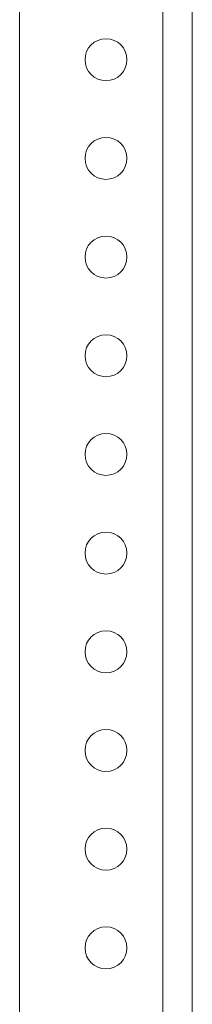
# Model space of a CAD drawing. Header units: millimetres. Extents: x -285 to 376, y -1480 to -23.
# Tile 19 of 38: x -40 to -5, y -409 to -209. Entities that reach past the tile are written whole.
import ezdxf

# ---------------------------------------------------------------- set-up
doc = ezdxf.new("R2010")
doc.units = ezdxf.units.MM

msp = doc.modelspace()

# ---------------------------------------------------------------- linework, layer by layer
at = {"color": 7, "linetype": 'Continuous', "lineweight": 0}
msp.add_line((-11.1, -107.59), (-11.1, -707.59), dxfattribs=at)
at = {"color": 7, "linetype": 'Continuous', "lineweight": 15}
for p, q in [((-5.1, -107.59), (-5.1, -707.59)), ((-40.1, -110.59), (-40.1, -418.06))]:
    msp.add_line(p, q, dxfattribs=at)
for centre in [(-22.6, -217.59), (-22.6, -237.59), (-22.6, -257.59), (-22.6, -277.59), (-22.6, -297.59), (-22.6, -317.59), (-22.6, -337.59), (-22.6, -357.59), (-22.6, -377.59), (-22.6, -397.59)]:
    msp.add_circle(centre, 4.25, dxfattribs=at)

doc.saveas('drawing.dxf')
